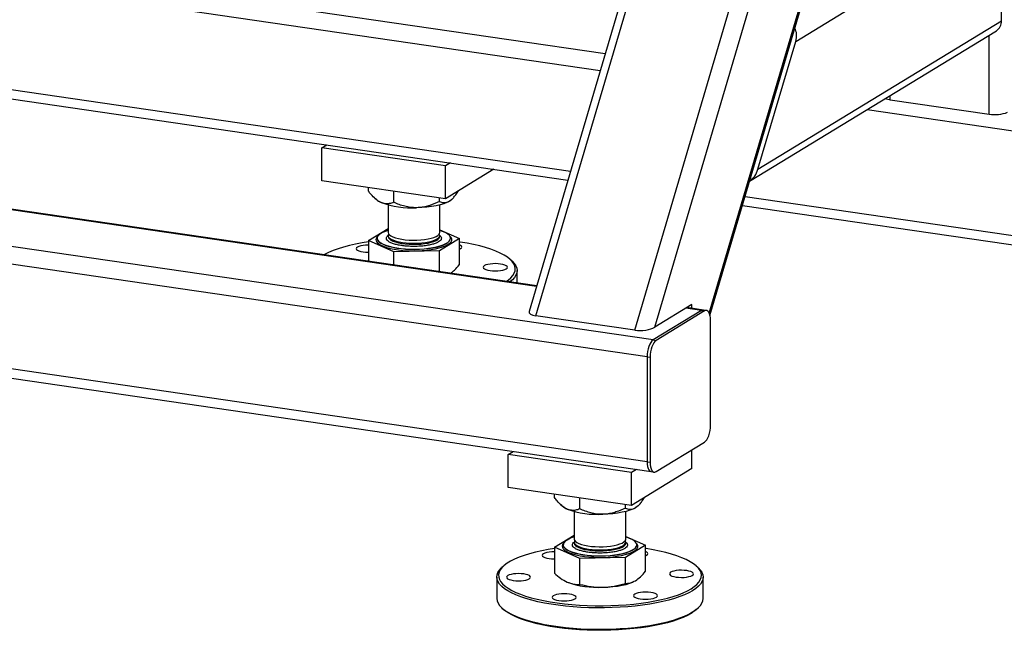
# Model space of a CAD drawing. Header units: millimetres. Extents: x 5 to 589, y 5 to 415.
# Tile 14 of 85: x 126 to 151, y 263 to 279. Entities that reach past the tile are written whole.
import ezdxf

# ---------------------------------------------------------------- set-up
doc = ezdxf.new("R2010")
doc.units = ezdxf.units.MM
doc.layers.add('TRAIT-FORT', color=4, linetype='Continuous', lineweight=25)

msp = doc.modelspace()

# ---------------------------------------------------------------- linework, layer by layer
at = {"layer": 'TRAIT-FORT', "color": 4, "linetype": 'Continuous', "lineweight": 25}
for p, q in [((143.239, 271.131), (150.162, 294.601)), ((143.22, 271.189), (150.109, 294.545)), ((145.31, 293.761), (138.663, 271.229)), ((138.835, 271.121), (145.505, 293.733)), ((141.842, 270.829), (148.558, 293.599)), ((141.335, 270.756), (148.025, 293.434)), ((106.083, 282.348), (140.463, 277.329)), ((109.361, 282.317), (140.589, 277.758)), ((145.407, 278.066), (150.614, 281.242)), ((150.613, 278.586), (150.614, 281.242)), ((106.082, 279.692), (139.712, 274.783)), ((106.395, 279.41), (139.645, 274.556)), ((144.452, 274.828), (150.613, 278.586)), ((144.241, 274.528), (150.482, 278.335)), ((150.3, 276.225), (150.301, 278.224)), ((144.452, 274.828), (145.407, 278.066)), ((138.85, 271.863), (101.227, 277.355)), ((138.856, 271.881), (101.252, 277.37)), ((141.8, 270.508), (96.489, 277.122)), ((141.647, 270.083), (96.336, 276.697)), ((147.8, 276.59), (147.8, 276.699)), ((147.8, 276.59), (150.3, 276.225)), ((147.216, 276.343), (159.987, 274.479)), ((133.425, 275.368), (133.552, 275.446)), ((133.425, 274.538), (133.425, 275.368)), ((136.55, 274.912), (133.425, 275.368)), ((136.677, 274.99), (136.55, 274.912)), ((136.55, 274.082), (136.55, 274.912)), ((137.775, 274.829), (136.55, 274.082)), ((136.55, 274.082), (133.425, 274.538)), ((134.599, 274.278), (134.599, 274.367)), ((135.244, 273.992), (135.244, 274.273)), ((141.647, 267.427), (96.336, 274.041)), ((134.764, 274.094), (134.801, 274.061)), ((135.099, 273.928), (135.099, 273.228)), ((136.396, 274.015), (136.396, 274.105)), ((136.403, 273.228), (136.403, 273.927)), ((136.701, 274.06), (136.71, 274.069)), ((144.126, 274.138), (159.987, 271.823)), ((96.438, 273.79), (141.749, 267.176)), ((144.059, 273.912), (159.879, 271.603)), ((134.599, 273.026), (135.099, 273.331)), ((136.403, 273.295), (136.903, 273.073)), ((135.244, 272.74), (134.599, 273.026)), ((134.599, 273.026), (134.599, 272.503)), ((134.823, 273.083), (134.823, 273.079)), ((134.845, 273.144), (134.84, 273.139)), ((135.099, 273.15), (135.099, 273.125)), ((136.903, 273.073), (136.396, 272.764)), ((136.403, 273.124), (136.403, 273.149)), ((136.662, 273.139), (136.657, 273.143)), ((136.679, 273.079), (136.679, 273.083)), ((136.903, 272.416), (136.903, 273.073)), ((136.396, 272.764), (135.244, 272.74)), ((135.244, 272.409), (135.244, 272.74)), ((136.396, 272.24), (136.396, 272.764)), ((138.229, 272.508), (138.188, 272.546)), ((138.359, 271.954), (138.359, 272.265)), ((143.022, 271.254), (141.8, 270.508)), ((142.784, 271.404), (141.842, 270.829)), ((143.1, 271.242), (141.878, 270.497)), ((143.022, 271.254), (142.631, 271.311)), ((143.072, 271.266), (142.657, 271.326)), ((142.784, 271.308), (142.784, 271.404)), ((143.022, 271.254), (143.1, 271.242)), ((143.15, 271.254), (143.072, 271.266)), ((141.335, 270.756), (138.835, 271.121)), ((143.252, 268.347), (143.253, 271.003)), ((141.8, 270.508), (141.878, 270.497)), ((141.647, 270.083), (141.725, 270.072)), ((141.647, 270.083), (141.647, 267.427)), ((141.725, 270.072), (141.725, 267.416)), ((141.877, 267.177), (143.099, 267.922)), ((142.783, 267.254), (142.783, 267.729)), ((138.131, 267.608), (138.258, 267.686)), ((141.256, 267.152), (138.131, 267.608)), ((138.131, 266.778), (138.131, 267.608)), ((142.783, 267.254), (141.256, 266.322)), ((141.383, 267.229), (141.256, 267.152)), ((141.647, 267.427), (141.725, 267.416)), ((141.256, 266.322), (141.256, 267.152)), ((141.749, 267.176), (141.827, 267.165)), ((141.256, 266.322), (138.131, 266.778)), ((139.305, 266.518), (139.305, 266.607)), ((139.95, 266.232), (139.95, 266.513)), ((139.47, 266.334), (139.507, 266.301)), ((141.102, 266.255), (141.102, 266.345)), ((141.407, 266.3), (141.416, 266.309)), ((139.805, 266.168), (139.805, 265.468)), ((141.109, 265.468), (141.109, 266.167)), ((139.305, 265.266), (139.805, 265.571)), ((141.109, 265.535), (141.609, 265.313)), ((139.95, 264.98), (139.305, 265.266)), ((139.305, 265.266), (139.305, 264.609)), ((139.528, 265.323), (139.528, 265.319)), ((139.551, 265.384), (139.546, 265.379)), ((139.805, 265.39), (139.805, 265.365)), ((141.609, 265.313), (141.102, 265.004)), ((141.109, 265.364), (141.109, 265.389)), ((141.367, 265.379), (141.362, 265.383)), ((141.385, 265.319), (141.385, 265.323)), ((141.609, 264.656), (141.609, 265.313)), ((141.102, 265.004), (139.95, 264.98)), ((139.95, 264.323), (139.95, 264.98)), ((141.101, 264.346), (141.102, 265.004)), ((138.02, 264.786), (137.979, 264.749)), ((142.935, 264.748), (142.893, 264.785)), ((137.848, 264.506), (137.848, 263.966)), ((143.065, 263.965), (143.065, 264.505)), ((141.297, 264.385), (141.303, 264.388)), ((137.978, 263.723), (138.02, 263.686)), ((142.893, 263.685), (142.934, 263.722))]:
    msp.add_line(p, q, dxfattribs=at)
at = {"layer": 'TRAIT-FORT', "color": 4, "linetype": 'Continuous', "lineweight": 25, "flags": 128}
for points in [[(136.65, 274.022), (136.585, 273.989), (136.505, 273.958), (136.413, 273.93), (136.31, 273.906), (136.197, 273.886), (136.076, 273.871), (135.95, 273.861), (135.82, 273.856)], [(136.701, 274.06), (136.699, 274.059), (136.65, 274.022)], [(134.917, 273.205), (134.872, 273.172), (134.841, 273.138), (134.825, 273.102), (134.824, 273.067), (134.839, 273.032), (134.868, 272.997), (134.912, 272.964), (134.97, 272.933), (135.041, 272.905), (135.123, 272.879), (135.215, 272.857), (135.317, 272.838), (135.425, 272.824), (135.539, 272.813), (135.656, 272.808), (135.775, 272.806), (135.894, 272.809), (136.01, 272.817), (136.122, 272.829), (136.227, 272.845), (136.325, 272.865), (136.414, 272.889), (136.492, 272.916), (136.557, 272.946), (136.609, 272.977), (136.647, 273.011), (136.671, 273.046), (136.679, 273.081), (136.672, 273.117), (136.65, 273.151), (136.613, 273.185), (136.562, 273.217), (136.498, 273.247), (136.422, 273.274), (136.403, 273.28)], [(135.099, 273.228), (135.099, 273.227), (135.107, 273.198), (135.13, 273.169), (135.168, 273.141), (135.219, 273.116), (135.283, 273.093), (135.358, 273.073), (135.442, 273.057), (135.534, 273.045), (135.63, 273.037), (135.729, 273.034), (135.829, 273.035), (135.927, 273.041), (136.021, 273.051), (136.108, 273.065), (136.187, 273.084), (136.256, 273.105), (136.313, 273.13), (136.357, 273.156), (136.387, 273.185), (136.401, 273.214), (136.403, 273.228)], [(135.112, 273.189), (135.103, 273.171), (135.099, 273.141), (135.111, 273.112), (135.138, 273.083), (135.18, 273.056), (135.234, 273.031), (135.301, 273.009), (135.378, 272.99), (135.465, 272.975)], [(135.465, 272.975), (135.557, 272.964), (135.655, 272.957), (135.754, 272.955), (135.854, 272.957), (135.951, 272.964), (136.043, 272.976), (136.129, 272.991), (136.206, 273.01), (136.272, 273.032), (136.325, 273.057), (136.366, 273.085), (136.392, 273.113), (136.403, 273.143), (136.398, 273.173), (136.39, 273.189)], [(134.599, 272.991), (134.444, 272.966), (134.277, 272.933), (134.119, 272.898), (133.97, 272.858), (133.833, 272.815), (133.706, 272.769), (133.593, 272.721), (133.492, 272.67), (133.484, 272.665)], [(134.84, 273.139), (134.825, 273.124), (134.801, 273.088), (134.792, 273.052), (134.799, 273.015), (134.822, 272.979), (134.86, 272.944), (134.913, 272.911), (134.979, 272.88), (135.058, 272.852), (135.149, 272.827), (135.249, 272.806), (135.358, 272.789), (135.473, 272.776), (135.592, 272.768), (135.715, 272.764), (135.837, 272.765), (135.959, 272.771), (136.077, 272.781), (136.189, 272.795), (136.295, 272.814), (136.391, 272.837), (136.477, 272.863), (136.551, 272.892), (136.612, 272.924)], [(134.823, 273.079), (134.824, 273.063), (134.839, 273.028), (134.868, 272.993), (134.912, 272.96), (134.97, 272.929), (135.041, 272.901), (135.123, 272.875), (135.215, 272.853), (135.317, 272.834), (135.425, 272.82), (135.539, 272.809), (135.656, 272.803), (135.775, 272.802), (135.894, 272.805), (136.01, 272.813), (136.122, 272.825), (136.227, 272.841), (136.325, 272.861), (136.414, 272.885), (136.492, 272.912), (136.557, 272.941), (136.609, 272.973), (136.647, 273.007), (136.671, 273.042), (136.679, 273.077), (136.679, 273.079)], [(135.099, 273.125), (135.099, 273.124), (135.107, 273.094), (135.13, 273.065), (135.168, 273.037), (135.219, 273.012), (135.283, 272.989), (135.358, 272.969), (135.442, 272.953), (135.534, 272.941), (135.63, 272.933), (135.729, 272.93), (135.829, 272.931), (135.927, 272.937), (136.021, 272.947), (136.108, 272.962), (136.187, 272.98), (136.256, 273.001), (136.313, 273.026), (136.357, 273.053), (136.387, 273.081), (136.401, 273.11), (136.403, 273.127)], [(136.612, 272.924), (136.659, 272.958), (136.691, 272.993), (136.707, 273.03), (136.708, 273.066), (136.693, 273.103), (136.663, 273.138), (136.662, 273.139)], [(138.091, 271.993), (138.136, 272.025), (138.202, 272.081), (138.253, 272.138), (138.289, 272.196), (138.31, 272.255), (138.316, 272.315), (138.306, 272.374), (138.281, 272.433), (138.24, 272.491), (138.185, 272.548), (138.115, 272.603), (138.031, 272.657), (137.933, 272.709), (137.822, 272.758), (137.698, 272.805), (137.563, 272.848), (137.417, 272.888), (137.26, 272.925), (137.095, 272.958), (136.922, 272.987), (136.903, 272.99)], [(134.599, 272.909), (134.531, 272.907), (134.467, 272.9), (134.409, 272.889), (134.361, 272.875), (134.324, 272.858), (134.301, 272.839), (134.293, 272.819), (134.3, 272.798), (134.322, 272.779), (134.358, 272.762), (134.406, 272.747), (134.464, 272.737), (134.528, 272.73), (134.596, 272.727), (134.599, 272.727)], [(136.903, 272.806), (136.931, 272.82), (136.954, 272.839), (136.962, 272.86), (136.955, 272.88), (136.933, 272.899), (136.903, 272.914)], [(138.085, 272.309), (138.107, 272.328), (138.115, 272.348), (138.108, 272.369), (138.086, 272.388), (138.05, 272.405), (138.002, 272.42), (137.945, 272.431), (137.881, 272.437), (137.813, 272.44), (137.745, 272.438), (137.681, 272.431), (137.623, 272.42), (137.574, 272.406), (137.538, 272.389), (137.515, 272.37), (137.507, 272.35), (137.514, 272.329), (137.536, 272.31), (137.572, 272.293), (137.62, 272.278), (137.677, 272.267), (137.742, 272.261), (137.809, 272.258), (137.877, 272.26), (137.942, 272.267), (137.999, 272.278), (138.048, 272.292), (138.085, 272.309)], [(138.229, 272.508), (138.234, 272.504), (138.288, 272.446), (138.327, 272.388), (138.351, 272.328), (138.359, 272.269), (138.353, 272.209), (138.331, 272.15), (138.294, 272.092), (138.242, 272.034), (138.178, 271.98)], [(143.072, 271.266), (143.052, 271.265), (143.022, 271.254)], [(143.072, 271.266), (143.052, 271.265), (143.022, 271.254)], [(143.253, 271.003), (143.25, 271.066), (143.241, 271.123), (143.227, 271.172), (143.208, 271.211), (143.185, 271.238), (143.158, 271.253), (143.13, 271.254), (143.1, 271.242)], [(141.8, 270.508), (141.77, 270.484), (141.741, 270.447), (141.715, 270.4), (141.692, 270.345), (141.673, 270.283), (141.659, 270.217), (141.65, 270.15), (141.647, 270.083)], [(141.8, 270.508), (141.77, 270.484), (141.741, 270.447), (141.715, 270.4), (141.692, 270.345), (141.673, 270.283), (141.659, 270.217), (141.65, 270.15), (141.647, 270.083)], [(141.878, 270.497), (141.848, 270.472), (141.82, 270.436), (141.793, 270.389), (141.77, 270.334), (141.751, 270.272), (141.737, 270.206), (141.728, 270.138), (141.725, 270.072)], [(143.099, 267.922), (143.129, 267.947), (143.158, 267.983), (143.184, 268.03), (143.207, 268.085), (143.226, 268.147), (143.241, 268.213), (143.249, 268.281), (143.252, 268.347)], [(141.647, 267.427), (141.649, 267.364), (141.658, 267.307), (141.672, 267.258), (141.691, 267.22), (141.714, 267.192), (141.741, 267.178), (141.749, 267.176)], [(141.647, 267.427), (141.649, 267.364), (141.658, 267.307), (141.672, 267.258), (141.691, 267.22), (141.714, 267.192), (141.741, 267.178), (141.749, 267.176)], [(141.725, 267.416), (141.728, 267.353), (141.736, 267.296), (141.75, 267.247), (141.769, 267.208), (141.793, 267.181), (141.819, 267.166), (141.848, 267.165), (141.877, 267.177)], [(141.355, 266.262), (141.29, 266.229), (141.211, 266.198), (141.119, 266.17), (141.015, 266.146), (140.902, 266.126), (140.782, 266.111), (140.655, 266.101), (140.526, 266.096)], [(141.407, 266.3), (141.405, 266.299), (141.355, 266.262)], [(139.623, 265.445), (139.578, 265.412), (139.547, 265.378), (139.531, 265.342), (139.53, 265.307), (139.545, 265.272), (139.574, 265.237), (139.618, 265.204), (139.676, 265.173), (139.746, 265.145), (139.829, 265.119), (139.921, 265.097), (140.023, 265.078), (140.131, 265.064), (140.245, 265.053), (140.362, 265.047), (140.481, 265.046), (140.6, 265.049), (140.716, 265.057), (140.828, 265.069), (140.933, 265.085), (141.031, 265.105), (141.12, 265.129), (141.197, 265.156), (141.263, 265.185), (141.315, 265.217), (141.353, 265.251), (141.377, 265.286), (141.385, 265.321), (141.378, 265.357), (141.356, 265.391), (141.319, 265.425), (141.268, 265.457), (141.204, 265.487), (141.127, 265.514), (141.109, 265.52)], [(139.805, 265.468), (139.805, 265.467), (139.813, 265.438), (139.836, 265.409), (139.874, 265.381), (139.925, 265.356), (139.989, 265.333), (140.064, 265.313), (140.148, 265.297), (140.239, 265.285), (140.336, 265.277), (140.435, 265.274), (140.535, 265.275), (140.633, 265.281), (140.727, 265.291), (140.814, 265.305), (140.893, 265.323), (140.962, 265.345), (141.019, 265.369), (141.063, 265.396), (141.093, 265.425), (141.107, 265.454), (141.109, 265.468)], [(139.305, 265.231), (139.15, 265.206), (138.983, 265.173), (138.825, 265.137), (138.676, 265.098), (138.539, 265.055), (138.412, 265.009), (138.298, 264.961), (138.197, 264.91), (138.11, 264.856), (138.037, 264.801), (137.978, 264.745), (137.934, 264.687), (137.906, 264.628), (137.892, 264.569), (137.895, 264.509), (137.912, 264.45), (137.945, 264.392), (137.993, 264.334), (138.056, 264.278), (138.133, 264.223), (138.224, 264.17), (138.329, 264.12), (138.446, 264.072), (138.576, 264.027), (138.716, 263.985), (138.868, 263.946), (139.029, 263.911), (139.198, 263.88), (139.375, 263.853), (139.558, 263.83), (139.747, 263.812), (139.941, 263.797), (140.137, 263.788), (140.335, 263.783), (140.534, 263.782), (140.732, 263.786), (140.929, 263.795), (141.123, 263.808), (141.313, 263.825), (141.498, 263.847), (141.676, 263.874), (141.848, 263.904), (142.01, 263.938), (142.164, 263.976), (142.307, 264.017), (142.439, 264.061), (142.559, 264.108), (142.667, 264.158), (142.761, 264.21), (142.761, 264.21)], [(139.546, 265.379), (139.531, 265.364), (139.507, 265.328), (139.498, 265.292), (139.505, 265.255), (139.528, 265.219), (139.566, 265.184), (139.619, 265.151), (139.685, 265.12), (139.764, 265.092), (139.855, 265.067), (139.955, 265.046), (140.064, 265.029), (140.179, 265.016), (140.298, 265.008), (140.42, 265.004), (140.543, 265.005), (140.665, 265.01), (140.783, 265.021), (140.895, 265.035), (141.001, 265.054), (141.097, 265.077), (141.183, 265.103), (141.257, 265.132), (141.318, 265.164)], [(139.528, 265.319), (139.53, 265.303), (139.545, 265.268), (139.574, 265.233), (139.618, 265.2), (139.676, 265.169), (139.746, 265.141), (139.829, 265.115), (139.921, 265.093), (140.023, 265.074), (140.131, 265.06), (140.245, 265.049), (140.362, 265.043), (140.481, 265.042), (140.6, 265.045), (140.716, 265.053), (140.828, 265.065), (140.933, 265.081), (141.031, 265.101), (141.12, 265.125), (141.197, 265.152), (141.263, 265.181), (141.315, 265.213), (141.353, 265.247), (141.377, 265.282), (141.385, 265.317), (141.385, 265.319)], [(139.818, 265.429), (139.809, 265.411), (139.805, 265.381), (139.817, 265.352), (139.844, 265.323), (139.885, 265.296), (139.94, 265.271), (140.007, 265.249), (140.084, 265.23), (140.17, 265.215)], [(139.805, 265.365), (139.805, 265.364), (139.813, 265.334), (139.836, 265.305), (139.874, 265.277), (139.925, 265.252), (139.989, 265.229), (140.064, 265.209), (140.148, 265.193), (140.239, 265.181), (140.336, 265.173), (140.435, 265.17), (140.535, 265.171), (140.633, 265.177), (140.727, 265.187), (140.814, 265.202), (140.893, 265.22), (140.962, 265.241), (141.019, 265.266), (141.063, 265.292), (141.093, 265.321), (141.107, 265.35), (141.109, 265.366)], [(140.17, 265.215), (140.263, 265.204), (140.36, 265.197), (140.46, 265.195), (140.56, 265.197), (140.657, 265.204), (140.749, 265.216), (140.835, 265.231), (140.911, 265.25), (140.977, 265.272), (141.031, 265.297), (141.072, 265.325), (141.098, 265.353), (141.109, 265.383), (141.104, 265.413), (141.095, 265.429)], [(141.318, 265.164), (141.365, 265.198), (141.397, 265.233), (141.413, 265.27), (141.414, 265.306), (141.399, 265.343), (141.368, 265.378), (141.367, 265.379)], [(142.761, 264.21), (142.842, 264.265), (142.908, 264.321), (142.959, 264.378), (142.995, 264.436), (143.016, 264.495), (143.022, 264.555), (143.012, 264.614), (142.987, 264.673), (142.946, 264.731), (142.891, 264.788), (142.821, 264.843), (142.736, 264.897), (142.638, 264.949), (142.527, 264.998), (142.404, 265.045), (142.269, 265.088), (142.122, 265.128), (141.966, 265.165), (141.801, 265.198), (141.628, 265.227), (141.609, 265.23)], [(139.305, 265.149), (139.237, 265.147), (139.173, 265.14), (139.115, 265.129), (139.066, 265.115), (139.03, 265.098), (139.007, 265.079), (138.999, 265.059), (139.006, 265.038), (139.028, 265.019), (139.064, 265.002), (139.112, 264.987), (139.17, 264.977), (139.234, 264.97), (139.301, 264.967), (139.305, 264.967)], [(141.609, 265.046), (141.637, 265.06), (141.66, 265.079), (141.668, 265.1), (141.661, 265.12), (141.639, 265.139), (141.609, 265.154)], [(142.8, 264.163), (142.706, 264.111), (142.598, 264.061), (142.478, 264.013), (142.345, 263.968), (142.202, 263.927), (142.049, 263.889), (141.886, 263.854), (141.714, 263.823), (141.536, 263.797), (141.351, 263.774), (141.161, 263.756), (140.966, 263.742), (140.769, 263.733), (140.57, 263.728), (140.37, 263.728), (140.171, 263.732), (139.973, 263.741), (139.778, 263.754), (139.587, 263.772), (139.402, 263.794), (139.222, 263.82), (139.05, 263.85), (138.886, 263.884), (138.731, 263.922), (138.586, 263.963), (138.452, 264.008), (138.331, 264.055), (138.221, 264.105), (138.125, 264.157), (138.042, 264.211), (137.973, 264.267), (137.92, 264.325), (137.881, 264.383), (137.857, 264.442), (137.848, 264.502), (137.855, 264.561), (137.876, 264.621), (137.914, 264.679), (137.966, 264.737), (137.979, 264.749)], [(142.935, 264.748), (142.94, 264.743), (142.994, 264.686), (143.033, 264.628), (143.057, 264.568), (143.065, 264.509), (143.059, 264.449), (143.037, 264.39), (143, 264.331), (142.948, 264.274), (142.881, 264.218), (142.8, 264.163)], [(138.67, 264.465), (138.693, 264.484), (138.701, 264.504), (138.693, 264.524), (138.671, 264.544), (138.635, 264.561), (138.587, 264.575), (138.53, 264.586), (138.466, 264.593), (138.398, 264.596), (138.33, 264.593), (138.266, 264.587), (138.208, 264.576), (138.159, 264.562), (138.123, 264.545), (138.1, 264.526), (138.092, 264.505), (138.099, 264.485), (138.121, 264.466), (138.157, 264.449), (138.205, 264.434), (138.263, 264.423), (138.327, 264.416), (138.395, 264.414), (138.462, 264.416), (138.527, 264.423), (138.585, 264.433), (138.633, 264.448), (138.67, 264.465)], [(142.79, 264.549), (142.813, 264.568), (142.821, 264.588), (142.814, 264.609), (142.792, 264.628), (142.756, 264.645), (142.708, 264.66), (142.651, 264.67), (142.586, 264.677), (142.519, 264.68), (142.451, 264.678), (142.386, 264.671), (142.329, 264.66), (142.28, 264.646), (142.243, 264.629), (142.221, 264.61), (142.213, 264.59), (142.22, 264.569), (142.242, 264.55), (142.278, 264.533), (142.326, 264.518), (142.383, 264.507), (142.447, 264.501), (142.515, 264.498), (142.583, 264.5), (142.647, 264.507), (142.705, 264.518), (142.754, 264.532), (142.79, 264.549)], [(140.525, 264.249), (140.655, 264.254), (140.781, 264.265), (140.902, 264.28), (141.015, 264.299), (141.119, 264.323), (141.211, 264.351), (141.29, 264.382), (141.297, 264.385)], [(137.848, 263.966), (137.848, 263.962), (137.856, 263.903), (137.88, 263.844), (137.919, 263.785), (137.973, 263.728), (138.042, 263.672), (138.125, 263.617), (138.221, 263.565), (138.33, 263.515), (138.452, 263.468), (138.586, 263.424), (138.731, 263.383), (138.886, 263.345), (139.05, 263.311), (139.222, 263.281), (139.401, 263.254), (139.587, 263.232), (139.778, 263.215), (139.973, 263.201), (140.17, 263.192), (140.37, 263.188), (140.57, 263.188), (140.769, 263.193), (140.966, 263.203), (141.161, 263.217), (141.351, 263.235), (141.536, 263.257), (141.714, 263.284), (141.886, 263.315), (142.048, 263.349), (142.202, 263.387), (142.345, 263.429), (142.477, 263.474), (142.598, 263.521), (142.706, 263.571), (142.8, 263.624)], [(139.823, 263.954), (139.846, 263.973), (139.854, 263.993), (139.847, 264.013), (139.825, 264.032), (139.789, 264.05), (139.741, 264.064), (139.683, 264.075), (139.619, 264.082), (139.551, 264.084), (139.484, 264.082), (139.419, 264.076), (139.361, 264.065), (139.313, 264.051), (139.276, 264.034), (139.253, 264.014), (139.245, 263.994), (139.253, 263.974), (139.275, 263.955), (139.311, 263.937), (139.358, 263.923), (139.416, 263.912), (139.48, 263.905), (139.548, 263.903), (139.616, 263.905), (139.68, 263.912), (139.738, 263.922), (139.786, 263.937), (139.823, 263.954)], [(141.883, 263.996), (141.906, 264.015), (141.914, 264.035), (141.907, 264.055), (141.885, 264.075), (141.849, 264.092), (141.801, 264.106), (141.744, 264.117), (141.679, 264.124), (141.612, 264.126), (141.544, 264.124), (141.48, 264.118), (141.422, 264.107), (141.373, 264.093), (141.337, 264.076), (141.314, 264.056), (141.306, 264.036), (141.313, 264.016), (141.335, 263.997), (141.371, 263.98), (141.419, 263.965), (141.476, 263.954), (141.54, 263.947), (141.608, 263.945), (141.676, 263.947), (141.74, 263.954), (141.798, 263.964), (141.847, 263.979), (141.883, 263.996)], [(142.8, 263.624), (142.881, 263.678), (142.948, 263.734), (143, 263.792), (143.037, 263.851), (143.059, 263.91), (143.065, 263.965)], [(142.761, 263.588), (142.667, 263.536), (142.559, 263.486), (142.439, 263.439), (142.307, 263.394), (142.164, 263.353), (142.01, 263.315), (141.848, 263.281), (141.676, 263.251), (141.498, 263.225), (141.313, 263.203), (141.123, 263.185), (140.929, 263.172), (140.732, 263.164), (140.534, 263.16), (140.335, 263.16), (140.137, 263.165), (139.94, 263.175), (139.747, 263.189), (139.558, 263.208), (139.375, 263.231), (139.198, 263.258), (139.028, 263.289), (138.868, 263.324), (138.716, 263.363), (138.575, 263.404), (138.446, 263.45), (138.329, 263.497), (138.224, 263.548), (138.133, 263.601), (138.056, 263.655), (138.02, 263.686)], [(142.893, 263.685), (142.841, 263.642), (142.761, 263.588)]]:
    msp.add_lwpolyline(points, dxfattribs=at)
at = {"layer": 'TRAIT-FORT', "color": 4, "linetype": 'Continuous', "lineweight": 25}
for centre, radius, start, end in [((150.326, 278.576), 0.287, 302.801, 2.0115), ((147.867, 277.13), 0.545, 249.1011, 262.9335), ((150.451, 277.05), 0.838, 259.6422, 292.0327), ((135.077, 274.377), 0.42, 228.9678, 248.2977), ((135.698, 276.166), 2.313, 250.3752, 273.0144), ((135.311, 272.512), 0.797, 105.4332, 119.621), ((139.783, 266.617), 0.42, 228.9678, 248.2977), ((140.404, 268.406), 2.313, 250.3752, 273.0144), ((140.017, 264.752), 0.797, 105.4332, 119.621), ((140.404, 266.559), 2.313, 250.3752, 273.0144)]:
    msp.add_arc(centre, radius, start, end, dxfattribs=at)
for centre, major_axis, ratio, start_param, end_param in [((145.095, 278.112), (0.186, 0.385), 0.723307, 4.936517, 5.832332), ((144.139, 274.874), (0.186, 0.385), 0.723307, 4.040702, 4.936517), ((139.029, 271.239), (0.368, 0.027), 0.337083, 3.015737, 4.132768), ((141.529, 270.875), (0.368, 0.027), 0.337083, 4.132768, 5.703564)]:
    msp.add_ellipse(centre, major_axis=major_axis, ratio=ratio, start_param=start_param, end_param=end_param, dxfattribs=at)
for points, knots in [([(134.922, 273.987), (134.915, 273.99), (134.869, 274.012), (134.781, 274.073), (134.681, 274.175), (134.621, 274.25), (134.599, 274.278)], [0, 0, 0, 0, 0.056672, 0.412929, 0.782233, 1, 1, 1, 1]), ([(136.65, 274.022), (136.672, 274.038), (136.716, 274.069), (136.781, 274.142), (136.834, 274.214), (136.865, 274.263), (136.875, 274.281)], [0, 0, 0, 0, 0.281913, 0.569709, 0.848352, 1, 1, 1, 1]), ([(135.244, 273.992), (135.206, 273.979), (135.137, 273.955), (135.028, 273.951), (134.957, 273.975), (134.922, 273.987)], [0, 0, 0, 0, 0.371571, 0.681593, 1, 1, 1, 1]), ([(135.82, 273.856), (135.77, 273.857), (135.669, 273.859), (135.521, 273.889), (135.379, 273.933), (135.289, 273.972), (135.244, 273.992)], [0, 0, 0, 0, 0.249578, 0.504364, 0.751047, 1, 1, 1, 1]), ([(136.396, 274.015), (136.317, 273.979), (136.198, 273.924), (136.026, 273.878), (135.913, 273.86), (135.844, 273.857), (135.82, 273.856)], [0, 0, 0, 0, 0.432045, 0.654349, 0.879653, 1, 1, 1, 1]), ([(136.396, 274.015), (136.431, 274.002), (136.483, 273.981), (136.559, 273.985), (136.608, 273.999), (136.639, 274.016), (136.65, 274.022)], [0, 0, 0, 0, 0.432045, 0.654349, 0.879653, 1, 1, 1, 1]), ([(135.445, 272.897), (135.408, 272.903), (135.332, 272.915), (135.232, 272.943), (135.148, 272.976), (135.088, 273.015), (135.056, 273.057), (135.054, 273.099), (135.068, 273.13), (135.089, 273.146), (135.094, 273.149)], [0, 0, 0, 0, 0.127083, 0.261778, 0.402073, 0.545346, 0.688618, 0.828913, 0.963608, 1, 1, 1, 1]), ([(136.376, 272.992), (136.355, 272.981), (136.313, 272.958), (136.221, 272.928), (136.109, 272.903), (135.978, 272.885), (135.839, 272.876), (135.699, 272.875), (135.565, 272.881), (135.485, 272.892), (135.445, 272.897)], [0, 0, 0, 0, 0.116516, 0.240011, 0.368641, 0.5, 0.631359, 0.759989, 0.883484, 1, 1, 1, 1]), ([(136.408, 273.151), (136.408, 273.151), (136.429, 273.138), (136.444, 273.109), (136.449, 273.067), (136.427, 273.027), (136.392, 273.003), (136.376, 272.992)], [0, 0, 0, 0, 0.004356, 0.26593, 0.522068, 0.767983, 1, 1, 1, 1]), ([(136.679, 272.199), (136.711, 272.223), (136.787, 272.277), (136.861, 272.365), (136.903, 272.416)], [0, 0, 0, 0, 0.428585, 1, 1, 1, 1]), ([(139.627, 266.227), (139.621, 266.23), (139.575, 266.251), (139.487, 266.313), (139.387, 266.415), (139.327, 266.49), (139.305, 266.518)], [0, 0, 0, 0, 0.056672, 0.412929, 0.782233, 1, 1, 1, 1]), ([(141.355, 266.262), (141.377, 266.278), (141.422, 266.309), (141.487, 266.382), (141.54, 266.454), (141.571, 266.503), (141.581, 266.521)], [0, 0, 0, 0, 0.281913, 0.569709, 0.848352, 1, 1, 1, 1]), ([(139.95, 266.232), (139.912, 266.219), (139.843, 266.195), (139.734, 266.19), (139.663, 266.215), (139.627, 266.227)], [0, 0, 0, 0, 0.371571, 0.681593, 1, 1, 1, 1]), ([(140.526, 266.096), (140.476, 266.097), (140.375, 266.099), (140.227, 266.129), (140.085, 266.173), (139.995, 266.212), (139.95, 266.232)], [0, 0, 0, 0, 0.249578, 0.504364, 0.751047, 1, 1, 1, 1]), ([(141.102, 266.255), (141.023, 266.219), (140.903, 266.164), (140.732, 266.118), (140.619, 266.1), (140.55, 266.097), (140.526, 266.096)], [0, 0, 0, 0, 0.432045, 0.654349, 0.879653, 1, 1, 1, 1]), ([(141.102, 266.255), (141.137, 266.242), (141.189, 266.221), (141.264, 266.225), (141.314, 266.239), (141.345, 266.256), (141.355, 266.262)], [0, 0, 0, 0, 0.432045, 0.654349, 0.879653, 1, 1, 1, 1]), ([(140.151, 265.137), (140.114, 265.143), (140.038, 265.155), (139.938, 265.183), (139.854, 265.216), (139.794, 265.255), (139.761, 265.297), (139.76, 265.339), (139.774, 265.37), (139.795, 265.385), (139.8, 265.389)], [0, 0, 0, 0, 0.127083, 0.261778, 0.402073, 0.545346, 0.688618, 0.828913, 0.963608, 1, 1, 1, 1]), ([(141.082, 265.232), (141.061, 265.221), (141.019, 265.198), (140.927, 265.168), (140.814, 265.143), (140.684, 265.125), (140.545, 265.116), (140.404, 265.115), (140.271, 265.121), (140.19, 265.132), (140.151, 265.137)], [0, 0, 0, 0, 0.116516, 0.240011, 0.368641, 0.5, 0.631359, 0.759989, 0.883484, 1, 1, 1, 1]), ([(141.114, 265.391), (141.114, 265.391), (141.135, 265.377), (141.15, 265.349), (141.155, 265.307), (141.132, 265.267), (141.098, 265.243), (141.082, 265.232)], [0, 0, 0, 0, 0.004356, 0.26593, 0.522068, 0.767983, 1, 1, 1, 1]), ([(139.305, 264.609), (139.357, 264.562), (139.463, 264.467), (139.572, 264.409), (139.627, 264.38)], [0, 0, 0, 0, 0.495458, 1, 1, 1, 1]), ([(141.355, 264.416), (141.397, 264.446), (141.483, 264.507), (141.567, 264.606), (141.609, 264.656)], [0, 0, 0, 0, 0.4945107, 1, 1, 1, 1]), ([(139.627, 264.38), (139.681, 264.361), (139.79, 264.321), (139.896, 264.322), (139.95, 264.323)], [0, 0, 0, 0, 0.494511, 1, 1, 1, 1]), ([(139.95, 264.323), (140.043, 264.301), (140.232, 264.257), (140.427, 264.252), (140.525, 264.249)], [0, 0, 0, 0, 0.495458, 1, 1, 1, 1]), ([(140.525, 264.249), (140.622, 264.256), (140.817, 264.268), (141.006, 264.32), (141.101, 264.346)], [0, 0, 0, 0, 0.494511, 1, 1, 1, 1]), ([(141.101, 264.346), (141.143, 264.348), (141.226, 264.35), (141.312, 264.394), (141.355, 264.416)], [0, 0, 0, 0, 0.495458, 1, 1, 1, 1])]:
    msp.add_open_spline(points, degree=3, knots=knots, dxfattribs=at)

doc.saveas('drawing.dxf')
